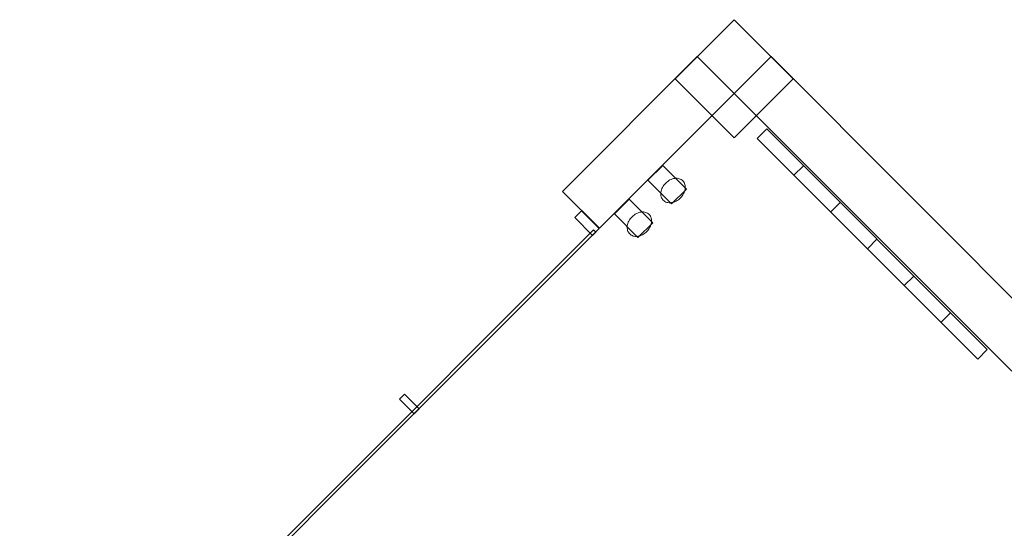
# Model space of a CAD drawing. Header units: metres. Extents: x 2172.2 to 2210.6, y 415.3 to 458.1.
# Tile 48 of 67: x 2177.6 to 2182.3, y 455.7 to 458.1. Entities that reach past the tile are written whole.
import ezdxf

# ---------------------------------------------------------------- set-up
doc = ezdxf.new("R2010")
doc.units = ezdxf.units.M
for name, color, linetype, lineweight in [('NC_N1_COLUMNS', 7, 'CONTINUOUS', 25), ('NC_N1_GLAZING', 7, 'CONTINUOUS', 13), ('NC_N1_WALL_DECOR', 7, 'CONTINUOUS', 13), ('NC_N1_WALL_LIGHTS', 7, 'CONTINUOUS', 13), ('NC_N1_WALLS', 7, 'CONTINUOUS', 25)]:
    doc.layers.add(name, color=color, linetype=linetype, lineweight=lineweight)

# ---------------------------------------------------------------- blocks, each defined once
blk = doc.blocks.new('NC_N1_ARCHITECTURE')
at = {"layer": 'NC_N1_COLUMNS', "linetype": 'CONTINUOUS', "lineweight": -2}
blk.add_lwpolyline([(-8.96358, 24.092869), (-8.68074, 23.81003), (-8.96358, 23.527191), (-9.246388, 23.810064)], close=True, dxfattribs=at)
at = {"layer": 'NC_N1_GLAZING', "linetype": 'CONTINUOUS', "lineweight": -2}
blk.add_lwpolyline([(-9.626493, 23.076406), (-12.376925, 20.325975), (-12.387531, 20.336582), (-9.637099, 23.087013)], close=True, dxfattribs=at)
at = {"layer": 'NC_N1_WALLS', "linetype": 'CONTINUOUS', "lineweight": -2}
for points in [[(-9.785592, 23.270863), (-9.140357, 23.916096), (-8.96358, 23.739319), (-9.608815, 23.094086)], [(-8.96358, 23.739319), (-8.786804, 23.916096), (-7.45641, 22.585703), (-7.633187, 22.408926)], [(-9.727609, 23.144997), (-9.695082, 23.177523), (-9.610229, 23.09267), (-9.642756, 23.060144)], [(-10.568145, 22.276176), (-10.544104, 22.300219), (-10.473392, 22.229507), (-10.497435, 22.205465)]]:
    blk.add_lwpolyline(points, close=True, dxfattribs=at)
blk = doc.blocks.new('NC_N1_UNIQUE_WALL_COMPOSITION_03')
at = {"color": 0, "linetype": 'CONTINUOUS', "lineweight": -2}
blk.add_lwpolyline([(0.74745, -0.065), (0.74745, 0), (-0.74745, 0), (-0.74745, -0.065)], close=True, dxfattribs=at)
for points in [[(-0.4983, -0.065), (-0.4983, 0)], [(-0.24915, -0.065), (-0.24915, 0)], [(0, -0.065), (0, 0)], [(0.24915, -0.065), (0.24915, 0)], [(0.4983, -0.065), (0.4983, 0)]]:
    blk.add_lwpolyline(points, dxfattribs=at)
blk = doc.blocks.new('NC_N1_SCONCE')
at = {"color": 0, "linetype": 'CONTINUOUS', "lineweight": -2}
for points in [[(0.05, -0.16), (0.05, 0), (-0.05, 0), (-0.05, -0.16)], [(0.066, -0.12), (0.0657, -0.1151), (0.0647, -0.1102), (0.0632, -0.1055), (0.061, -0.1009), (0.0582, -0.0964), (0.0549, -0.0922), (0.051, -0.0883), (0.0467, -0.0846), (0.0419, -0.0813), (0.0367, -0.0784), (0.0311, -0.0759), (0.0253, -0.0738), (0.0192, -0.0722), (0.0129, -0.071), (0.0065, -0.0702), (0, -0.07), (-0.0065, -0.0702), (-0.0129, -0.071), (-0.0192, -0.0722), (-0.0253, -0.0738), (-0.0311, -0.0759), (-0.0367, -0.0784), (-0.0419, -0.0813), (-0.0467, -0.0846), (-0.051, -0.0883), (-0.0549, -0.0922), (-0.0582, -0.0964), (-0.061, -0.1009), (-0.0632, -0.1055), (-0.0647, -0.1102), (-0.0657, -0.1151), (-0.066, -0.12), (-0.0657, -0.1249), (-0.0647, -0.1298), (-0.0632, -0.1345), (-0.061, -0.1391), (-0.0582, -0.1436), (-0.0549, -0.1478), (-0.051, -0.1517), (-0.0467, -0.1554), (-0.0419, -0.1587), (-0.0367, -0.1616), (-0.0311, -0.1641), (-0.0253, -0.1662), (-0.0192, -0.1678), (-0.0129, -0.169), (-0.0065, -0.1698), (0, -0.17), (0.0065, -0.1698), (0.0129, -0.169), (0.0192, -0.1678), (0.0253, -0.1662), (0.0311, -0.1641), (0.0367, -0.1616), (0.0419, -0.1587), (0.0467, -0.1554), (0.051, -0.1517), (0.0549, -0.1478), (0.0582, -0.1436), (0.061, -0.1391), (0.0632, -0.1345), (0.0647, -0.1298), (0.0657, -0.1249)]]:
    blk.add_lwpolyline(points, close=True, dxfattribs=at)

msp = doc.modelspace()

# ---------------------------------------------------------------- block references
at = {"layer": 'NC_N1_WALL_DECOR', "linetype": 'CONTINUOUS', "rotation": -45.00000000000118}
msp.add_blockref('NC_N1_UNIQUE_WALL_COMPOSITION_03', (2181.7209, 457.0414), dxfattribs=at)
at = {"layer": 'NC_N1_WALL_LIGHTS', "linetype": 'CONTINUOUS', "rotation": 44.999999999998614}
for p in [(2180.6588, 457.3596), (2180.4976, 457.1984)]:
    msp.add_blockref('NC_N1_SCONCE', p, dxfattribs=at)
at = {"layer": 'NC_N1_WALLS'}
msp.add_blockref('NC_N1_ARCHITECTURE', (2190, 434), dxfattribs=at)

doc.saveas('drawing.dxf')
